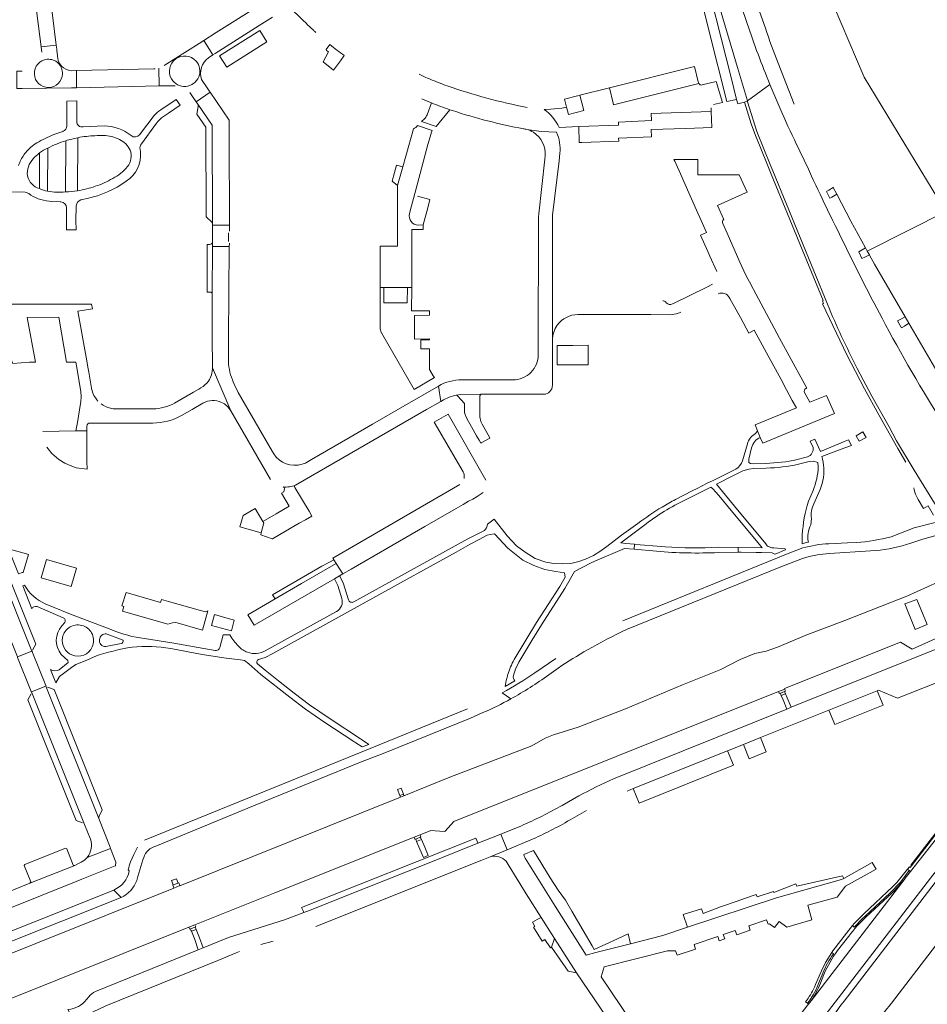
# Model space of a CAD drawing. Header units: metres. Extents: x 166325 to 190320, y 381923 to 404576.
# Tile 220 of 256: x 173171 to 173460, y 387052 to 387366. Entities that reach past the tile are written whole.
import ezdxf

# ---------------------------------------------------------------- set-up
doc = ezdxf.new("R2010")
doc.units = ezdxf.units.M
for name, color, linetype, lineweight in [('B-WE-OG-WATER_KANAAL-GV', 8, 'Continuous', 18), ('B-WE-VH-VERHARDING_ASFALT-GV', 8, 'Continuous', 18), ('B-WE-VH-VERHARDING_BETON-GV', 8, 'Continuous', 18), ('B-WE-VH-VERHARDING_BETONSTRAATSTEEN-GV', 8, 'Continuous', 18), ('B-WE-VH-VERHARDING_FUNDERING_ZAND-GV', 8, 'Continuous', 18), ('B-WE-VH-VERHARDING_GESLOTEN-GV', 8, 'Continuous', 18), ('B-WE-VH-VERHARDING_HALFVERHARDING-GV', 8, 'Continuous', 18), ('B-WE-VH-VERHARDING_STRAATBAKSTEEN-GV', 8, 'Continuous', 18)]:
    doc.layers.add(name, color=color, linetype=linetype, lineweight=lineweight)

msp = doc.modelspace()

# ---------------------------------------------------------------- linework, layer by layer
at = {"layer": 'B-WE-OG-WATER_KANAAL-GV', "flags": 128}
for points in [[(173390.641, 387421.637), (173393.849, 387409.402), (173397.357, 387397.448), (173398.583, 387393.4), (173404.199, 387376.346), (173406.799, 387368.866), (173408.712, 387363.6)], [(173430.277, 387312.869), (173430.317, 387312.792), (173431.465, 387310.61), (173435.97, 387302.048), (173440.639, 387293.517), (173440.655, 387293.487), (173441.202, 387292.489), (173466.709, 387305.303), (173463.732, 387309.219), (173440.236, 387347.967), (173425.572, 387382.483), (173418.438, 387400.162), (173414.11, 387411.697), (173411.918, 387418.629)], [(173412.754, 387352.441), (173417.88, 387339.337)], [(173466.709, 387305.303), (173441.202, 387292.489), (173441.884, 387291.243), (173441.899, 387291.215), (173443.514, 387288.263), (173453.267, 387271.542), (173453.284, 387271.512), (173454.463, 387269.492), (173465.654, 387250.305)]]:
    msp.add_lwpolyline(points, dxfattribs=at)
at = {"layer": 'B-WE-OG-WATER_KANAAL-GV'}
msp.add_lwpolyline([(173408.712, 387363.6, 0.0102076), (173412.754, 387352.441)], format="xyb", dxfattribs=at)
at = {"layer": 'B-WE-VH-VERHARDING_ASFALT-GV', "flags": 128}
for points in [[(173402.889, 387365.114), (173402.359, 387366.686), (173399.024, 387376.573), (173397.801, 387381.478), (173393.336, 387405.542), (173392.437, 387409.045), (173386.656, 387431.586), (173381.751, 387453.516), (173379.646, 387464.202), (173377.75, 387474.599), (173375.33, 387490.374), (173373.533, 387503.762)], [(173365.182, 387488.574), (173366.011, 387484.856), (173370.145, 387463.846), (173374.291, 387443.732), (173376.316, 387434.773), (173379.009, 387423.667), (173381.609, 387413.75), (173384.315, 387403.916), (173389.311, 387386.583), (173399.814, 387351.052), (173402.972, 387340.37), (173410.184, 387345.611)], [(173261.004, 387366.303), (173262.332, 387365.037), (173262.569, 387364.818), (173264.62, 387362.86)], [(173410.184, 387345.611), (173402.972, 387340.37), (173403.043, 387340.129), (173406.003, 387330.595), (173410.503, 387319.593), (173411.114, 387318.098), (173428.519, 387275.538)], [(173216.69, 387335.46), (173218.259, 387336.528), (173221.962, 387339.05), (173220.699, 387340.877), (173215.827, 387337.527)], [(173189.051, 387333.926), (173189.084, 387340.383), (173185.872, 387340.311), (173185.829, 387333.403), (173185.824, 387332.303)], [(173213.712, 387335.772), (173209.051, 387329.588)], [(173189.047, 387333.799), (173189.051, 387333.926)], [(173197.761, 387332.428), (173191.031, 387332.107)], [(173209.64, 387326.707), (173214.481, 387333.242), (173214.503, 387333.272)], [(173184.709, 387330.722), (173184.559, 387330.669), (173181.684, 387329.646)], [(173179.78, 387325.337), (173179.78, 387325.334)], [(173209.386, 387324.197), (173209.207, 387324.951)], [(173152.473, 387311.77), (173156.822, 387311.653), (173168.24, 387311.345), (173172.591, 387311.251)], [(173173.727, 387310.824), (173174.32, 387310.361)], [(173190.373, 387308.804), (173192.312, 387309.219)], [(173181.095, 387308.284), (173183.782, 387308.186), (173183.992, 387308.178)], [(173185.74, 387306.321), (173185.763, 387302.255), (173185.75, 387299.3), (173188.784, 387299.311), (173188.753, 387302.274), (173188.864, 387306.865), (173188.866, 387306.924)], [(173433.031, 387296.52), (173431.68, 387299.231)], [(173438.03, 387255.059), (173442.731, 387246.253), (173448.187, 387236.377), (173450.603, 387232.004), (173456.231, 387222.619), (173464.96, 387208.498), (173466.297, 387206.654), (173468.925, 387202.479), (173468.983, 387202.397), (173476.047, 387192.356), (173478.506, 387188.862), (173487.429, 387192.432), (173486.15, 387194.19), (173482.649, 387199.109), (173480.879, 387201.686), (173480.875, 387201.692), (173477.854, 387206.112), (173476.722, 387207.742), (173475.443, 387209.642), (173469.536, 387218.501), (173466.148, 387224.122), (173464.427, 387227.132)], [(173407.107, 387233.026), (173406.214, 387235.133), (173405.585, 387234.288)], [(173402.975, 387230.987), (173401.384, 387225.586)], [(173426.731, 387226.976), (173432.891, 387229.252), (173436.209, 387230.479), (173435.27, 387232.241), (173434.14, 387231.82), (173426.285, 387228.5), (173424.487, 387232.501), (173423.039, 387231.891), (173423.97, 387229.787)], [(173408.868, 387224.763), (173404.788, 387224.573), (173404, 387224.674), (173403.46, 387225.059), (173403.47, 387226.099), (173404.321, 387229.735)], [(173422.19, 387226.797), (173418.807, 387225.951)], [(173419.244, 387224.506), (173422.648, 387225.382), (173424.093, 387225.464), (173425.465, 387225.049), (173425.596, 387223.617)], [(173399.336, 387222.961), (173391.832, 387219.231), (173390.158, 387218.429), (173386.926, 387216.747), (173385.362, 387216.017), (173380.03, 387213.252)], [(173408.873, 387199.091), (173398.905, 387211.127), (173393.147, 387218.08), (173398.377, 387220.813), (173401.552, 387222.358), (173403.425, 387222.917), (173405.025, 387223.08), (173409.013, 387223.247)], [(173382.365, 387212.737), (173391.299, 387217.164), (173391.944, 387216.674), (173393.87, 387214.483), (173397.799, 387209.762), (173405.879, 387200.056), (173407.702, 387197.866), (173400.137, 387197.956), (173399.983, 387197.958), (173400.007, 387196.422), (173400.997, 387196.439), (173405.776, 387196.348), (173407.432, 387196.316), (173410.879, 387196.197), (173411.709, 387195.788), (173412.326, 387196.041), (173414.809, 387197.059), (173415.19, 387197.2), (173415.016, 387197.485), (173411.367, 387197.827), (173411.072, 387197.855)], [(173423.924, 387216.146), (173422.458, 387212.683)], [(173424.204, 387211.861), (173425.764, 387215.512)], [(173368.028, 387205.588), (173362.801, 387201.891), (173358.185, 387198.24), (173355.928, 387196.614), (173353.837, 387195.353), (173351.314, 387194.224), (173349.19, 387193.494), (173346.667, 387192.863), (173343.946, 387192.73), (173341.224, 387192.797), (173338.701, 387193.295), (173335.316, 387194.456), (173332.096, 387196.382), (173329.308, 387198.406), (173326.321, 387201.692), (173322.141, 387206.98), (173320.031, 387205.36)], [(173423.238, 387205.135), (173423.404, 387207.212)], [(173468.925, 387202.479), (173466.297, 387206.654), (173462.915, 387205.939), (173456.162, 387204.156), (173448.797, 387201.375)], [(173319.068, 387203.32), (173313.82, 387200.644), (173277.38, 387180.565)], [(173328.33, 387157.081), (173328.473, 387157.527), (173328.762, 387158.427), (173328.985, 387159.124), (173330.088, 387161.296), (173334.237, 387168.232), (173337.249, 387173.268), (173344.709, 387184.846), (173347.871, 387190.229), (173353.097, 387193.007), (173354.34, 387193.558), (173363.812, 387197.646), (173366.832, 387197.373), (173366.985, 387198.954), (173364.219, 387199.18), (173362.553, 387199.422), (173369.032, 387204.188)], [(173455.109, 387199.355), (173458.951, 387200.615), (173465.396, 387202.418)], [(173247.01, 387162.167), (173249.13, 387162.834), (173251.555, 387164.113), (173296.376, 387188.917), (173297.52, 387189.55), (173310.025, 387196.47), (173314.5, 387198.946), (173317.377, 387200.46), (173319.955, 387201.817), (173320.932, 387202.118), (173322.338, 387202.273), (173326.553, 387197.726), (173331.3, 387193.909), (173334.884, 387192.216), (173338.37, 387190.922), (173341.821, 387190.291), (173344.679, 387189.793), (173344.862, 387188.504), (173343.102, 387185.495), (173335.72, 387174.046), (173328.581, 387162.171)], [(173420.467, 387199.065), (173421.414, 387199.37), (173422.433, 387199.637)], [(173420.504, 387201.943), (173420.49, 387201.618), (173420.478, 387201.293)], [(173437.753, 387199.518), (173434.922, 387199.395), (173428.943, 387199.135)], [(173420.632, 387197.801), (173415.449, 387195.831), (173363.247, 387174.517)], [(173376.76, 387198.157), (173374.146, 387198.37), (173368.783, 387198.808), (173366.985, 387198.954), (173366.832, 387197.373), (173373.951, 387196.73)], [(173393.717, 387196.317), (173400.007, 387196.422), (173399.983, 387197.958)], [(173399.983, 387197.958), (173393.783, 387198.022)], [(173429.203, 387195.957), (173442.255, 387196.812), (173443.894, 387196.942)], [(173364.442, 387171.748), (173413.599, 387191.768), (173420.529, 387194.404)], [(173275.69, 387181.256), (173274.062, 387186.672), (173272.835, 387188.881), (173271.207, 387187.94), (173272.276, 387185.748), (173273.57, 387181.627)], [(173172.398, 387185.87), (173171.782, 387185.643), (173174.649, 387178.305)], [(173176.39, 387179.091), (173184.729, 387175.511)], [(173200.187, 387171.632), (173186.979, 387176.622), (173178.975, 387179.978)], [(173271.91, 387177.491), (173249.165, 387164.963)], [(173185.17, 387173.964), (173184.243, 387172.895)], [(173198.445, 387170.356), (173203.815, 387168.381)], [(173233.156, 387165.071), (173219.351, 387167.49), (173210.611, 387168.857)], [(173235.698, 387170.058), (173234.649, 387166.028)], [(173240.64, 387166.402), (173239.476, 387167.695), (173238.496, 387169.013), (173237.871, 387170.093)], [(173203.203, 387167.272), (173198.278, 387166.37)], [(173218.986, 387165.722), (173229.016, 387163.837), (173236.643, 387162.595), (173241.251, 387162.096), (173242.491, 387161.906), (173243.968, 387160.823), (173247.782, 387157.432), (173256.974, 387150.141), (173262.05, 387146.355), (173268.126, 387142.143), (173277.417, 387136.045), (173278.026, 387135.645), (173280.06, 387134.309), (173282.233, 387135.128), (173280.194, 387136.463), (173279.583, 387136.863), (173269.854, 387143.232), (173263.308, 387147.76), (173258.384, 387151.451), (173253.352, 387155.361), (173249.182, 387158.749), (173246.738, 387160.824)], [(173180.614, 387158.99), (173182.32, 387154.698), (173183.547, 387156.732), (173187.338, 387159.681), (173188.739, 387160.546), (173192.267, 387161.94), (173194.742, 387163.153)], [(173184.076, 387163.832), (173186.164, 387161.845), (173186.264, 387161.213), (173183.444, 387158.909)], [(173341.86, 387162.533), (173335.128, 387157.921)], [(173339.619, 387157.293), (173342.642, 387159.46)], [(173325.703, 387153.594), (173328.837, 387155.382)], [(173326.531, 387157.383), (173326.472, 387157.185), (173326.414, 387156.986)], [(173324.74, 387151.599), (173327.497, 387149.646)], [(173313.733, 387146.431), (173282.665, 387133.842), (173210.656, 387104.589)], [(173301.736, 387138.267), (173314.624, 387143.505), (173318.601, 387145.253)], [(173214.217, 387102.695), (173243.561, 387114.773), (173279.55, 387129.393), (173286.831, 387132.208), (173301.736, 387138.267)], [(173407.282, 387022.009), (173461.37, 387092.39), (173471.09, 387104.741), (173480.582, 387116.273)], [(173466.038, 387108.631), (173454.984, 387094.553), (173453.354, 387092.426), (173453.271, 387092.318), (173423.277, 387053.311), (173422.499, 387052.284), (173422.275, 387052.008), (173400.997, 387024.339)], [(173208.422, 387102.291), (173207.217, 387099.963), (173206.212, 387097.683)], [(173208.136, 387091.7), (173208.51, 387092.916), (173210.156, 387098.266), (173210.402, 387099.066)], [(173205.475, 387095.061), (173205.712, 387094.764)], [(173200.81, 387088.653), (173203.182, 387086.304)], [(173448.915, 387052.574), (173466.46, 387075.39), (173475.98, 387087.561)]]:
    msp.add_lwpolyline(points, dxfattribs=at)
at = {"layer": 'B-WE-VH-VERHARDING_ASFALT-GV'}
for points in [[(173248.435, 387379.841, 0.0277615), (173261.004, 387366.303)], [(173264.62, 387362.86, 0.0050342), (173265.34, 387362.201)], [(173410.184, 387345.611, -0.0151033), (173402.889, 387365.114)], [(173301.786, 387347.303, -0.0105355), (173298.22, 387348.89)], [(173307.18, 387345.21, -0.0150523), (173301.786, 387347.303)], [(173332.721, 387338.307, -0.0358415), (173307.18, 387345.21)], [(173420.781, 387322.21, -0.0185892), (173410.184, 387345.611)], [(173299.077, 387341.044, 0.0065931), (173302.152, 387339.78)], [(173215.827, 387337.527, 0.0598542), (173213.712, 387335.772)], [(173302.152, 387339.78, 0.0119405), (173308.043, 387337.596)], [(173308.043, 387337.596, 0.0051973), (173308.851, 387337.326)], [(173214.503, 387333.272, -0.0732551), (173216.69, 387335.46)], [(173308.851, 387337.326, 0.0345097), (173331.514, 387331.512)], [(173185.824, 387332.303, -0.2933068), (173184.709, 387330.722)], [(173191.031, 387332.107, -0.4758607), (173189.047, 387333.799)], [(173206.369, 387329.318, 0.1677882), (173197.761, 387332.428)], [(173331.514, 387331.512, 0.0057158), (173332.561, 387331.322)], [(173181.684, 387329.646, 0.0407652), (173176.291, 387326.995)], [(173189.319, 387328.648, -0.0187221), (173192.149, 387329.081)], [(173192.149, 387329.081, -0.0291906), (173197.528, 387329.327)], [(173197.528, 387329.327, -0.1213666), (173202.645, 387328.09)], [(173202.645, 387328.09, -0.1702166), (173206.054, 387324.661)], [(173209.051, 387329.588, -0.4122732), (173206.369, 387329.318)], [(173176.291, 387326.995, 0.0791573), (173172.729, 387323.929)], [(173177.139, 387323.779, -0.0568813), (173179.78, 387325.337)], [(173209.207, 387324.951, -0.2262065), (173209.64, 387326.707)], [(173172.729, 387323.929, 0.0674693), (173170.816, 387320.795)], [(173173.276, 387316.496, -0.217578), (173175.12, 387321.905)], [(173204.808, 387314.782, 0.2746713), (173209.386, 387324.197)], [(173206.054, 387324.661, -0.2666403), (173205.19, 387319.444)], [(173431.68, 387299.231, -0.0072977), (173420.781, 387322.21)], [(173170.816, 387320.795, 0.018662), (173170.432, 387319.813)], [(173205.19, 387319.444, -0.1125763), (173200.502, 387315.685)], [(173200.502, 387315.685, -0.0556287), (173194.945, 387313.144)], [(173179.707, 387311.599, -0.0527661), (173177.111, 387312.434)], [(173194.945, 387313.144, -0.0395001), (173189.254, 387311.737)], [(173192.312, 387309.219, 0.100504), (173204.808, 387314.782)], [(173172.591, 387311.251, -0.1219666), (173173.727, 387310.824)], [(173174.32, 387310.361, 0.1195093), (173181.095, 387308.284)], [(173182.619, 387311.324, -0.0566755), (173179.707, 387311.599)], [(173185.418, 387311.335, -0.0210772), (173182.619, 387311.324)], [(173189.254, 387311.737, -0.0292042), (173185.418, 387311.335)], [(173183.992, 387308.178, -0.379032), (173185.74, 387306.321)], [(173188.866, 387306.924, -0.3300122), (173190.373, 387308.804)], [(173445.934, 387271.105, -0.0097441), (173433.031, 387296.52)], [(173465.573, 387237.222, -0.0185251), (173445.934, 387271.105)], [(173405.585, 387234.288, 0.1920053), (173402.975, 387230.987)], [(173404.321, 387229.735, -0.2371182), (173407.107, 387233.026)], [(173423.97, 387229.787, -0.330499), (173422.19, 387226.797)], [(173401.384, 387225.586, -0.1754466), (173399.336, 387222.961)], [(173418.807, 387225.951, -0.0464859), (173408.868, 387224.763)], [(173409.013, 387223.247, 0.0479814), (173419.244, 387224.506)], [(173427.367, 387223.301, 0.0582297), (173426.731, 387226.976)], [(173425.596, 387223.617, -0.0868956), (173423.924, 387216.146)], [(173425.764, 387215.512, 0.1285397), (173427.367, 387223.301)], [(173375.695, 387208.957, -0.0270793), (173382.365, 387212.737)], [(173380.03, 387213.252, 0.0139082), (173375.77, 387210.839)], [(173422.458, 387212.683, 0.0663518), (173420.504, 387201.943)], [(173423.404, 387207.212, -0.1488464), (173424.204, 387211.861)], [(173375.77, 387210.839, 0.0265433), (173368.028, 387205.588)], [(173369.032, 387204.188, -0.0274664), (173375.695, 387208.957)], [(173320.031, 387205.36, -0.1924237), (173319.068, 387203.32)], [(173422.433, 387199.637, -0.1886937), (173423.238, 387205.135)], [(173420.478, 387201.293, 0.0132314), (173420.467, 387199.065)], [(173448.797, 387201.375, -0.0492299), (173437.753, 387199.518)], [(173443.894, 387196.942, 0.0581441), (173455.109, 387199.355)], [(173373.951, 387196.73, 0.0336437), (173393.717, 387196.317)], [(173393.783, 387198.022, -0.0318786), (173376.76, 387198.157)], [(173409.96, 387198.09, -0.1530217), (173408.873, 387199.091)], [(173411.072, 387197.855, -0.1157778), (173409.96, 387198.09)], [(173428.943, 387199.135, 0.0516196), (173420.632, 387197.801)], [(173420.529, 387194.404, -0.0725214), (173429.203, 387195.957)], [(173178.975, 387179.978, -0.1583199), (173172.398, 387185.87)], [(173273.57, 387181.627, -0.3564168), (173271.91, 387177.491)], [(173277.38, 387180.565, -0.4760942), (173275.69, 387181.256)], [(173174.649, 387178.305, -0.3737417), (173176.39, 387179.091)], [(173184.729, 387175.511, -0.4446218), (173185.17, 387173.964)], [(173184.243, 387172.895, 0.3682599), (173184.076, 387163.832)], [(173184.479, 387169.163, -0.465044), (173191.145, 387172.921)], [(173191.145, 387172.921, -0.4304967), (173193.967, 387166.24)], [(173210.611, 387168.857, -0.0645247), (173200.187, 387171.632)], [(173352.019, 387165.315, -0.0225745), (173364.442, 387171.748)], [(173187.478, 387163.639, -0.3490162), (173184.479, 387169.163)], [(173198.278, 387166.37, -0.5225767), (173196.297, 387168.551)], [(173196.297, 387168.551, -0.4405921), (173198.445, 387170.356)], [(173203.815, 387168.381, -0.4669988), (173203.203, 387167.272)], [(173237.871, 387170.093, -0.0363533), (173235.698, 387170.058)], [(173193.967, 387166.24, -0.4135041), (173187.478, 387163.639)], [(173194.742, 387163.153, -0.0424088), (173206.694, 387166.131)], [(173206.694, 387166.131, -0.0629489), (173218.986, 387165.722)], [(173234.649, 387166.028, -0.387769), (173233.156, 387165.071)], [(173243.509, 387164.494, -0.125896), (173240.64, 387166.402)], [(173249.165, 387164.963, -0.213197), (173243.509, 387164.494)], [(173342.642, 387159.46, -0.0178443), (173352.019, 387165.315)], [(173246.738, 387160.824, -0.5895214), (173247.01, 387162.167)], [(173328.581, 387162.171, 0.054038), (173326.531, 387157.383)], [(173183.444, 387158.909, -0.2804466), (173180.614, 387158.99)], [(173335.128, 387157.921, -0.0269369), (173324.74, 387151.599)], [(173326.198, 387156.178, 0.027069), (173325.703, 387153.594)], [(173326.414, 387156.986, 0.0075291), (173326.198, 387156.178)], [(173327.497, 387149.646, 0.02948), (173339.619, 387157.293)], [(173328.837, 387155.382, -0.2701637), (173328.33, 387157.081)], [(173318.601, 387145.253, 0.0282274), (173327.497, 387149.646)], [(173210.402, 387099.066, -0.2415782), (173214.217, 387102.695)], [(173206.212, 387097.683, 0.0375759), (173205.475, 387095.061)], [(173205.712, 387094.764, -0.2623051), (173200.81, 387088.653)], [(173203.182, 387086.304, 0.2092586), (173208.136, 387091.7)], [(173433.815, 387053.242, 0.0153625), (173429.836, 387047.715)], [(173436.597, 387038.301, 0.0281419), (173448.915, 387052.574)]]:
    msp.add_lwpolyline(points, format="xyb", dxfattribs=at)
at = {"layer": 'B-WE-VH-VERHARDING_ASFALT-GV', "flags": 128}
for points in [[(173439.857, 387234.796), (173438.173, 387233.868), (173437.642, 387233.575), (173438.596, 387231.844), (173440.847, 387233.057)], [(173203.182, 387086.304), (173200.81, 387088.653), (173151.698, 387069.05), (173145.22, 387066.464), (173085.447, 387042.537), (173088.421, 387040.511)]]:
    msp.add_lwpolyline(points, close=True, dxfattribs=at)
at = {"layer": 'B-WE-VH-VERHARDING_BETON-GV', "flags": 128}
for points in [[(173430.317, 387312.792), (173428.969, 387311.96), (173428.24, 387311.53), (173429.271, 387309.374), (173429.891, 387309.723), (173431.465, 387310.61)], [(173441.202, 387292.489), (173440.655, 387293.487), (173440.639, 387293.517), (173439.087, 387292.606), (173438.492, 387292.257), (173439.538, 387290.087), (173440.437, 387290.53), (173441.884, 387291.243)], [(173453.284, 387271.512), (173453.267, 387271.542), (173451.966, 387270.815), (173450.844, 387270.189), (173452.106, 387267.957), (173453.067, 387268.571), (173454.463, 387269.492)], [(173414.857, 387151.978), (173413.491, 387151.438), (173413.764, 387150.735), (173415.154, 387151.268)], [(173292.475, 387121.143), (173291.366, 387120.709), (173292.106, 387118.772), (173293.227, 387119.242)], [(173298.766, 387105.176), (173298.626, 387105.503), (173297.156, 387104.922), (173297.273, 387104.607), (173297.458, 387104.145), (173298.96, 387104.747)], [(173220.792, 387092.263), (173219.294, 387091.665), (173219.832, 387090.266), (173221.362, 387090.835)], [(173226.986, 387076.405), (173226.824, 387076.85), (173225.306, 387076.276), (173225.467, 387075.86), (173225.604, 387075.478), (173227.125, 387076.055)]]:
    msp.add_lwpolyline(points, close=True, dxfattribs=at)
at = {"layer": 'B-WE-VH-VERHARDING_BETONSTRAATSTEEN-GV', "flags": 128}
for points in [[(173360.746, 387488.567), (173367.817, 387453.51), (173370.05, 387442.907), (173372.164, 387433.619), (173374.861, 387422.504), (173377.413, 387412.781), (173385.239, 387384.863), (173390.816, 387362.492), (173396.452, 387340.19), (173399.541, 387340.873), (173397.772, 387347.878), (173388.129, 387386.072), (173380.491, 387413.412), (173377.896, 387423.279), (173375.156, 387434.493), (173373.134, 387443.473), (173368.851, 387463.708), (173363.69, 387489.568), (173363.57, 387489.531)], [(173363.57, 387489.531), (173363.69, 387489.568), (173368.851, 387463.708), (173373.134, 387443.473), (173375.156, 387434.493), (173377.896, 387423.279), (173380.491, 387413.412), (173388.129, 387386.072), (173397.772, 387347.878), (173399.541, 387340.873), (173399.9, 387339.45), (173402.107, 387339.981), (173402.972, 387340.37), (173399.814, 387351.052), (173389.311, 387386.583), (173384.315, 387403.916), (173381.609, 387413.75), (173379.009, 387423.667), (173376.316, 387434.773), (173374.291, 387443.732), (173370.145, 387463.846)], [(173269.774, 387358.391), (173268.576, 387356.757), (173268.674, 387356.509), (173269.38, 387356.01), (173267.59, 387352.83), (173270.964, 387350.247), (173272.846, 387352.791), (173273.129, 387353.174), (173274.369, 387354.851)], [(173387.445, 387345.975), (173360.299, 387339.147), (173360.17, 387339.647), (173358.937, 387344.577), (173349.488, 387342.187), (173350.746, 387337.316), (173345.902, 387336.076), (173345.28, 387338.405), (173343.738, 387338.106), (173340.281, 387337.716), (173338.116, 387337.684)], [(173392.205, 387339.195), (173394.989, 387339.866), (173393.058, 387346.59), (173388.543, 387345.481)], [(173299.914, 387334.653), (173299.03, 387333.83), (173303.652, 387332.21), (173308.043, 387337.596)], [(173302.152, 387339.78), (173300.766, 387335.942)], [(173342.939, 387331.936), (173349.199, 387332.213), (173361.91, 387332.656), (173361.88, 387333.661), (173372.377, 387334.105), (173372.308, 387336.414), (173391.468, 387337.005), (173391.426, 387338.221)], [(173411.114, 387318.098), (173410.503, 387319.593), (173406.003, 387330.595), (173403.043, 387340.129), (173402.972, 387340.37), (173402.107, 387339.981), (173404.236, 387333.092), (173405.6, 387329.328), (173407.028, 387325.708), (173409.494, 387319.709), (173410.595, 387317.032), (173427.16, 387276.733), (173426.92, 387276.625), (173427.257, 387275.797), (173426.961, 387275.666), (173434.701, 387259.421), (173436.043, 387256.711), (173440.334, 387248.545), (173444.886, 387240.235), (173451.028, 387229.48), (173453.493, 387225.123)], [(173296.431, 387331.444), (173293.988, 387322.731), (173293.027, 387319.318), (173291.35, 387313.36), (173291.34, 387294.02), (173289.32, 387294.02), (173285.85, 387294.027), (173285.85, 387280.88), (173286.952, 387280.874), (173294.495, 387280.837), (173295.876, 387280.83), (173295.89, 387299.32), (173297.89, 387299.32), (173299.53, 387299.32), (173299.53, 387300.81), (173298.016, 387300.787)], [(173295.853, 387306.904), (173296.508, 387309.311), (173297.642, 387313.614), (173301.058, 387326.485), (173302.077, 387330.035), (173302.131, 387330.223), (173302.4, 387330.91), (173297.78, 387332.54)], [(173342.13, 387330.376), (173337.239, 387330.662), (173332.561, 387331.322)], [(173338.5, 387322.836), (173338.383, 387321.807), (173336.405, 387304.335), (173336.29, 387303.32), (173336.27, 387259.479)], [(173342.897, 387321.302), (173343.19, 387323.73)], [(173340.81, 387249.666), (173340.789, 387264.112), (173340.781, 387280.84), (173340.78, 387281.86), (173340.8, 387303.95), (173342.897, 387321.302)], [(173395.487, 387302.605), (173393.493, 387307.069), (173402.42, 387311.02), (173402.94, 387311.28), (173400.35, 387316.807), (173387.167, 387316.811), (173387.179, 387321.662), (173380.88, 387321.669), (173379.49, 387321.67), (173379.81, 387321.22), (173382.05, 387316.14), (173382.67, 387314.73), (173387.13, 387304.63), (173387.76, 387303.21), (173389.9, 387298.37), (173388.03, 387297.55), (173390.39, 387292.3), (173391.02, 387290.9), (173393.24, 387285.96)], [(173428.519, 387275.538), (173411.114, 387318.098)], [(173295.182, 387304.44), (173295.853, 387306.904)], [(173405.642, 387278.849), (173404.074, 387281.85), (173404.035, 387281.921), (173403.229, 387283.388), (173402.24, 387285.2), (173401.82, 387286.225), (173400.56, 387288.935), (173396.485, 387298.181), (173395.101, 387301.25)], [(173237.692, 387293.897), (173232.319, 387293.896), (173232.246, 387278.846), (173232.235, 387276.522), (173232.18, 387265.317), (173232.315, 387255.279), (173238.14, 387241.565), (173250.808, 387219.568)], [(173237.453, 387258.064), (173237.437, 387260.471), (173237.424, 387262.53), (173237.422, 387262.831), (173237.41, 387264.621), (173237.692, 387293.897)], [(173340.78, 387281.86), (173340.781, 387280.84), (173340.789, 387264.112)], [(173391.861, 387281.88), (173390.043, 387280.985), (173379.383, 387275.741), (173379.139, 387275.62)], [(173296.738, 387271.979), (173301.592, 387271.993), (173301.59, 387273.417), (173297.88, 387273.41), (173295.87, 387273.41), (173295.876, 387280.83), (173294.495, 387280.837), (173294.48, 387276.002), (173290.695, 387275.977), (173286.955, 387276.01), (173286.952, 387280.874), (173285.85, 387280.88), (173285.85, 387267.728)], [(173421.638, 387248.645), (173421.891, 387248.783), (173420.64, 387251.109), (173413.262, 387264.724), (173405.642, 387278.849)], [(173193.774, 387248.523), (173193.749, 387248.65), (173193.725, 387248.777), (173192.839, 387253.872), (173192.573, 387255.401), (173192.204, 387257.521), (173189.416, 387273.265), (173193.992, 387274.075), (173193.72, 387275.59), (173189.005, 387275.589), (173160.586, 387275.581), (173154.671, 387275.58), (173154.859, 387275.163), (173156.051, 387272.516), (173157.523, 387269.249), (173157.659, 387268.917), (173162.598, 387270.853), (173168.675, 387256.613), (173173.98, 387257.02), (173175.91, 387257.02), (173173.169, 387271.32)], [(173377.116, 387276.011), (173376.942, 387276.198)], [(173397.249, 387277.587), (173397.294, 387277.494), (173397.338, 387277.402), (173399.95, 387272.74), (173400.75, 387271.31), (173403.47, 387266.3), (173405.19, 387267.25), (173407.7, 387262.63), (173408.49, 387261.18), (173413.72, 387251.55), (173414.5, 387250.11), (173414.467, 387250), (173417.259, 387244.838), (173418.62, 387242.494), (173405.44, 387237.004), (173406.214, 387235.133), (173407.107, 387233.026), (173407.909, 387231.156), (173430.726, 387240.715), (173428.17, 387246.464), (173422.87, 387244.266), (173421.22, 387247.356)], [(173286.231, 387266.418), (173296.66, 387248.37), (173303.13, 387252.132), (173302.77, 387252.69), (173301.598, 387254.722), (173301.612, 387261.347), (173298.757, 387261.353), (173298.76, 387264.183), (173301.599, 387264.177), (173301.6, 387264.45), (173296.759, 387264.436), (173296.738, 387271.979)], [(173348.929, 387272.24), (173352.27, 387272.24), (173354.913, 387272.236), (173372.219, 387272.209), (173378.326, 387272.199)], [(173173.169, 387271.32), (173183.284, 387271.362), (173185.79, 387257.012), (173188.6, 387257.01), (173188.74, 387257), (173189.024, 387255.314), (173190.211, 387248.257)], [(173285.856, 387267.64), (173285.899, 387267.358), (173285.995, 387266.975), (173286.164, 387266.551)], [(173238.14, 387241.565), (173232.315, 387255.279)], [(173464.96, 387208.498), (173456.231, 387222.619), (173450.603, 387232.004), (173448.187, 387236.377), (173442.731, 387246.253), (173438.03, 387255.059)], [(173251.852, 387227.817), (173251.355, 387228.679), (173240.56, 387247.38), (173239.503, 387249.557), (173239.38, 387249.81), (173238.97, 387250.79), (173238.702, 387251.43)], [(173328.189, 387251.41), (173311.861, 387251.431)], [(173228.617, 387248.819), (173227.977, 387248.453), (173226.257, 387247.47), (173220.21, 387244.013)], [(173258.788, 387217.812), (173300.651, 387241.969), (173305.134, 387244.543), (173304.423, 387249.436), (173293.716, 387243.227), (173283.415, 387237.255), (173276.234, 387233.091), (173263.965, 387225.977), (173262.28, 387225)], [(173304.423, 387249.436), (173305.134, 387244.543), (173306.039, 387245.062), (173307.87, 387245.908), (173309.22, 387246.347), (173310.105, 387246.546), (173311.447, 387246.731), (173317.974, 387246.8), (173319.035, 387246.804), (173337.971, 387246.79)], [(173190.218, 387243.886), (173189.221, 387237.827), (173188.78, 387235.15), (173192.29, 387235.16), (173192.29, 387236.675)], [(173222.421, 387240.05), (173225.804, 387241.991), (173229.247, 387243.967)], [(173213.357, 387242.179), (173201.651, 387242.138)], [(173319.532, 387219.439), (173307.498, 387240.419), (173303.047, 387237.864), (173312.251, 387222.095)], [(173193.225, 387237.61), (173213.265, 387237.61)], [(173192.29, 387235.16), (173188.78, 387235.15), (173188.58, 387235.15), (173178.222, 387234.945)], [(173179.484, 387229.973), (173179.889, 387229.356), (173181.06, 387227.955), (173183.286, 387226.041), (173185.225, 387224.814), (173186.872, 387224.04), (173188.827, 387223.348), (173192.34, 387222.96), (173192.27, 387225.43), (173192.29, 387235.16)], [(173255.25, 387216.68), (173255.05, 387215.64), (173254.391, 387215.257), (173256.814, 387211.061), (173252.687, 387208.659), (173248.436, 387206.221), (173248.681, 387205.808), (173247.892, 387202.585), (173247.741, 387201.968), (173251.331, 387200.674), (173251.432, 387200.732), (173255.65, 387203.153), (173260.015, 387205.659), (173261.997, 387206.796), (173264.049, 387207.913), (173263.124, 387209.526), (173258.592, 387217.083)], [(173311.266, 387218.004), (173270.707, 387194.507), (173270.995, 387194.002), (173271.793, 387192.769), (173273.907, 387189.5), (173276.524, 387190.977), (173287.979, 387197.593), (173300.068, 387204.592), (173310.066, 387210.338), (173312.263, 387211.684)], [(173312.263, 387211.684), (173314.053, 387212.671), (173315.338, 387213.38), (173316.807, 387214.223), (173318.666, 387215.45)], [(173456.901, 387214.31), (173457.503, 387213.253), (173459.142, 387210.373), (173460.629, 387211.2), (173462.32, 387208.214)], [(173401.739, 387135.121), (173407.128, 387137.284), (173428.962, 387146.047), (173444.401, 387152.244), (173444.84, 387152.42), (173450.89, 387149.82), (173467.61, 387156.5), (173466.69, 387158.91), (173464.88, 387163.45), (173463.97, 387165.82), (173416.967, 387146.935), (173415.527, 387146.357), (173360.305, 387124.17)], [(173364.654, 387120.237), (173366.588, 387121.013), (173396.685, 387133.093), (173401.739, 387135.121)], [(173477.466, 387122.614), (173476.321, 387123.551), (173455.307, 387096.341), (173454.947, 387095.874), (173454.688, 387096.056), (173454.077, 387095.281), (173454.633, 387094.835), (173454.984, 387094.553), (173466.038, 387108.631)], [(173349.24, 387118.69), (173343.868, 387115.629)], [(173346.392, 387111.006), (173351.62, 387113.99)], [(173330.86, 387109.16), (173324.289, 387106.524), (173326.336, 387101.458), (173333.862, 387104.617)], [(173265.271, 387077.056), (173318.274, 387098.201), (173320.939, 387099.278), (173326.336, 387101.458), (173324.289, 387106.524), (173317, 387103.6), (173300.427, 387096.954), (173281.37, 387089.358), (173263.505, 387082.256), (173261.44, 387081.52), (173255.26, 387079.15), (173237.46, 387073.48), (173229.345, 387070.2), (173227.809, 387069.579), (173194.979, 387056.31)], [(173333.862, 387104.617), (173326.336, 387101.458), (173320.939, 387099.278)], [(173393.516, 387073.82), (173393.996, 387072.422), (173395.792, 387073.036), (173395.303, 387074.431), (173399.077, 387075.71), (173399.564, 387074.325), (173403.878, 387075.8), (173403.416, 387077.201), (173409.084, 387079.133), (173409.568, 387077.745), (173410.016, 387077.898), (173411.603, 387076.655), (173413.156, 387078.658), (173415.552, 387076.822), (173423.55, 387079.12), (173422.28, 387083.82), (173431.61, 387086.41), (173434.32, 387089.841), (173444.1, 387095.341), (173442.84, 387097.471), (173433.705, 387092.378), (173433.01, 387091.99), (173412.232, 387086.2), (173383.913, 387076.767), (173375.97, 387074.121), (173365.715, 387071.527), (173354.675, 387068.681), (173351.536, 387067.88), (173341.7, 387083.478), (173332.064, 387098.843), (173331.801, 387099.401), (173331.612, 387099.987)], [(173325.98, 387097.81), (173326.364, 387097.35), (173326.693, 387096.848), (173332.427, 387087.441), (173337.185, 387079.906), (173341.451, 387073.204), (173348.424, 387062.247), (173356.091, 387050.948), (173361.222, 387043.443), (173376.017, 387021.675), (173381.631, 387013.414), (173385.23, 387018.171), (173369.016, 387042), (173369.076, 387042.054), (173356.281, 387060.955), (173357.279, 387064.164), (173377.459, 387069.264), (173380.088, 387069.293), (173380.584, 387067.837), (173386.42, 387069.832), (173385.972, 387071.247), (173393.516, 387073.82)], [(173452.231, 387091.722), (173454.633, 387094.835), (173454.077, 387095.281), (173451.983, 387092.628), (173450.635, 387091.056), (173449.328, 387089.735), (173440.108, 387081.026), (173437.061, 387077.921), (173436.53, 387077.286), (173437.08, 387076.803)], [(173453.271, 387092.318), (173453.354, 387092.426), (173454.984, 387094.553), (173454.633, 387094.835), (173452.231, 387091.722)], [(173423.277, 387053.311), (173453.271, 387092.318)], [(173433.815, 387053.242), (173462.88, 387091.1)], [(173439.522, 387079.356), (173440.632, 387080.397), (173448.409, 387087.691)], [(173440.81, 387079.999), (173449.012, 387087.642)], [(173437.08, 387076.803), (173436.53, 387077.286), (173434.557, 387074.931), (173430.23, 387069.202), (173429.901, 387068.684), (173430.454, 387068.309)], [(173431.778, 387069.335), (173435.319, 387073.955)], [(173247.786, 387071.319), (173251.68, 387072.36)], [(173186.218, 387050.568), (173188.16, 387046.891), (173198.248, 387051.689), (173234.021, 387066.205), (173239.87, 387068.57), (173240.928, 387068.998)], [(173430.454, 387068.309), (173429.901, 387068.684), (173427.866, 387065.481), (173426.581, 387062.918), (173424.751, 387058.554), (173424.354, 387057.609)], [(173421.546, 387053.009), (173422.155, 387052.547), (173422.75, 387053.344), (173423.936, 387055.166), (173424.894, 387056.914), (173425.752, 387059.011), (173427.014, 387062.139)], [(173427.014, 387062.139), (173425.752, 387059.011), (173424.894, 387056.914), (173423.936, 387055.166), (173422.75, 387053.344), (173422.155, 387052.547), (173422.499, 387052.284), (173423.277, 387053.311)], [(173426.279, 387058.978), (173427.41, 387061.736)], [(173192.882, 387054.626), (173192.166, 387053.702)]]:
    msp.add_lwpolyline(points, dxfattribs=at)
at = {"layer": 'B-WE-VH-VERHARDING_BETONSTRAATSTEEN-GV'}
for points in [[(173274.369, 387354.851, -0.013896), (173269.774, 387358.391)], [(173388.543, 387345.481, -0.3296496), (173387.445, 387345.975)], [(173338.116, 387337.684, -0.1295152), (173342.939, 387331.936)], [(173300.766, 387335.942, -0.1181105), (173299.914, 387334.653)], [(173297.78, 387332.54, -0.1231023), (173296.431, 387331.444)], [(173332.561, 387331.322, -0.0710566), (173334.697, 387330.386)], [(173334.697, 387330.386, -0.2803787), (173338.5, 387322.836)], [(173343.19, 387323.73, 0.1275663), (173342.13, 387330.376)], [(173395.101, 387301.25, -0.372932), (173395.383, 387302.537)], [(173395.383, 387302.537, -0.0357519), (173395.487, 387302.605)], [(173393.696, 387278.86, -0.3894166), (173397.249, 387277.587)], [(173376.942, 387276.198, 0.2046789), (173375.997, 387276.61)], [(173379.139, 387275.62, -0.3168933), (173377.116, 387276.011)], [(173438.03, 387255.059, -0.0217357), (173428.519, 387275.538)], [(173342.336, 387268.872, -0.2406073), (173348.929, 387272.24)], [(173378.326, 387272.199, 0.0872582), (173380.929, 387272.654)], [(173380.929, 387272.654, 0.0273314), (173381.693, 387272.977)], [(173340.789, 387264.112, -0.1405491), (173342.336, 387268.872)], [(173285.85, 387267.728, 0.0307162), (173285.856, 387267.64)], [(173286.164, 387266.551, 0.0229192), (173286.231, 387266.418)], [(173336.27, 387259.479, -0.4142416), (173328.189, 387251.41)], [(173238.702, 387251.43, -0.1125833), (173237.453, 387258.064)], [(173232.315, 387255.279, -0.1665937), (173231.01, 387250.997)], [(173231.01, 387250.997, -0.1096394), (173228.617, 387248.819)], [(173311.861, 387251.431, 0.1321707), (173304.423, 387249.436)], [(173337.971, 387246.79, 0.4022705), (173340.81, 387249.666)], [(173190.211, 387248.257, -0.0825892), (173190.218, 387243.886)], [(173195.795, 387244.657, -0.1388477), (173193.774, 387248.523)], [(173421.22, 387247.356, -0.3969723), (173421.638, 387248.645)], [(173199.743, 387242.363, -0.1025495), (173196.808, 387243.751)], [(173220.21, 387244.013, -0.1295547), (173213.357, 387242.179)], [(173229.247, 387243.967, -0.2437032), (173235.238, 387244.223)], [(173235.238, 387244.223, -0.1536012), (173238.14, 387241.565)], [(173201.651, 387242.138, -0.0602993), (173199.743, 387242.363)], [(173192.29, 387236.675, -0.4128346), (173193.225, 387237.61)], [(173213.265, 387237.61, 0.1308633), (173222.421, 387240.05)], [(173260.911, 387224.461, -0.3307604), (173251.852, 387227.817)], [(173262.28, 387225, -0.0455698), (173260.911, 387224.461)], [(173312.251, 387222.095, -0.1768168), (173312.571, 387219.969)], [(173258.788, 387217.812, -0.1144652), (173254.84, 387217.23)], [(173254.84, 387217.23, -0.3935831), (173255.25, 387216.68)], [(173258.592, 387217.083, -0.4141987), (173258.788, 387217.812)], [(173456.09, 387216.999, 0.078513), (173456.901, 387214.31)], [(173360.305, 387124.17, 0.0161171), (173349.24, 387118.69)], [(173343.868, 387115.629, -0.027582), (173330.86, 387109.16)], [(173333.862, 387104.617, 0.0272841), (173346.392, 387111.006)], [(173320.939, 387099.278, -0.2729773), (173325.98, 387097.81)], [(173452.231, 387091.722, -0.0292636), (173448.409, 387087.691)], [(173453.271, 387092.318, -0.0377494), (173449.012, 387087.642)], [(173435.319, 387073.955, -0.0416256), (173440.81, 387079.999)], [(173437.08, 387076.803, -0.0189732), (173439.522, 387079.356)], [(173430.454, 387068.309, 0.0570328), (173427.014, 387062.139)], [(173431.778, 387069.335, 0.0659979), (173427.41, 387061.736)], [(173423.277, 387053.311, 0.0667575), (173426.279, 387058.978)], [(173194.979, 387056.31, 0.104324), (173192.882, 387054.626)], [(173424.354, 387057.609, -0.0635709), (173421.546, 387053.009)], [(173192.166, 387053.702, -0.2160377), (173186.218, 387050.568)]]:
    msp.add_lwpolyline(points, format="xyb", dxfattribs=at)
at = {"layer": 'B-WE-VH-VERHARDING_BETONSTRAATSTEEN-GV', "flags": 128}
for points in [[(173387.445, 387345.975), (173387.348, 387346.214), (173387.287, 387346.457), (173386.067, 387351.365), (173358.937, 387344.577), (173360.17, 387339.647), (173360.299, 387339.147)], [(173349.488, 387342.187), (173348.804, 387342.014), (173344.6, 387340.951), (173345.28, 387338.405), (173345.902, 387336.076), (173350.746, 387337.316)], [(173391.468, 387337.005), (173372.308, 387336.414), (173372.377, 387334.105), (173361.88, 387333.661), (173361.91, 387332.656), (173349.199, 387332.213), (173349.208, 387331.922), (173349.344, 387327.467), (173349.354, 387327.117), (173350.132, 387327.144), (173361.925, 387327.557), (173361.89, 387328.56), (173372.383, 387328.946), (173372.33, 387331.225), (173383.334, 387331.589), (173391.644, 387331.864)], [(173293.027, 387319.318), (173291.031, 387319.898), (173290.399, 387317.594), (173289.62, 387314.78), (173291.35, 387313.36)], [(173352.169, 387262.432), (173347.249, 387262.416), (173342.305, 387262.405), (173342.325, 387256.219), (173352.182, 387256.221)], [(173317.58, 387239.636), (173317.579, 387246.303), (173317.974, 387246.8), (173311.447, 387246.731), (173310.105, 387246.546), (173310.545, 387246.309), (173311.683, 387245.02), (173312.699, 387243.868), (173312.774, 387240.987), (173313.028, 387239.994), (173313.125, 387239.784), (173313.458, 387239.064), (173314.954, 387236.453), (173316.607, 387233.569), (173317.433, 387232.126), (173317.94, 387231.241), (173318.038, 387231.297), (173320.763, 387232.84), (173320.826, 387232.877), (173318.361, 387237.216), (173317.944, 387238.102)], [(173245.978, 387210.354), (173242.103, 387208.094), (173241.043, 387204.541), (173247.892, 387202.585), (173248.681, 387205.808), (173248.436, 387206.221)], [(173271.793, 387192.769), (173270.995, 387194.002), (173269.68, 387193.252), (173267.244, 387191.976), (173251.467, 387182.839), (173252.297, 387181.502), (173260.772, 387186.411)], [(173444.401, 387152.244), (173428.962, 387146.047), (173430.842, 387141.439), (173446.289, 387147.592)], [(173476.321, 387123.551), (173492.561, 387144.329), (173492.211, 387144.564), (173455.083, 387096.556), (173455.307, 387096.341)], [(173407.128, 387137.284), (173401.739, 387135.121), (173403.594, 387130.503), (173409.017, 387132.694)], [(173396.685, 387133.093), (173366.588, 387121.013), (173368.443, 387116.395), (173398.58, 387128.517)], [(173300.427, 387096.954), (173317, 387103.6), (173316.969, 387103.674), (173316.32, 387105.24), (173260.7, 387083.07), (173261.33, 387081.75), (173261.44, 387081.52), (173263.505, 387082.256), (173281.37, 387089.358)], [(173344.936, 387085.372), (173342.603, 387088.597), (173340.069, 387092.492), (173334.728, 387101.218), (173331.612, 387099.987), (173331.801, 387099.401), (173332.064, 387098.843), (173341.7, 387083.478), (173351.536, 387067.88), (173354.675, 387068.681), (173365.715, 387071.527), (173364.932, 387074.646), (173361.53, 387073.081), (173354.12, 387069.681), (173353.44, 387070.844), (173350.597, 387075.7), (173346.943, 387081.943)], [(173433.01, 387091.99), (173433.705, 387092.378), (173433.356, 387093.173), (173418.705, 387089.889), (173418.397, 387090.655), (173411.452, 387087.845), (173411.295, 387088.233), (173406.068, 387086.482), (173405.803, 387087.235), (173405.48, 387087.121), (173400.289, 387085.296), (173400.04, 387085.208), (173394.437, 387083.238), (173388.859, 387081.127), (173388.344, 387082.627), (173382.464, 387080.897), (173383.913, 387076.767), (173412.232, 387086.2)], [(173337.185, 387079.906), (173335.925, 387079.218), (173334.403, 387078.35), (173335.155, 387077.007), (173334.77, 387076.77), (173337.51, 387072.331), (173338.326, 387072.832), (173340.196, 387070.198), (173340.496, 387070.399), (173341.451, 387073.204)], [(173341.451, 387073.204), (173340.496, 387070.399), (173345.798, 387062.781), (173348.424, 387062.247)]]:
    msp.add_lwpolyline(points, close=True, dxfattribs=at)
at = {"layer": 'B-WE-VH-VERHARDING_FUNDERING_ZAND-GV', "flags": 128}
for points in [[(173414.857, 387151.978), (173415.14, 387152.09), (173415.066, 387152.276), (173414.89, 387152.711), (173414.873, 387152.705), (173412.902, 387151.965), (173413.091, 387151.493), (173413.163, 387151.312), (173413.491, 387151.438)], [(173415.681, 387150.008), (173415.154, 387151.268), (173413.764, 387150.735), (173414.352, 387149.275), (173415.527, 387146.357), (173416.967, 387146.935)], [(173293.227, 387119.242), (173292.106, 387118.772), (173292.304, 387118.29), (173293.417, 387118.737)], [(173298.626, 387105.503), (173298.818, 387105.579), (173298.722, 387105.817), (173298.545, 387106.277), (173296.683, 387105.561), (173296.631, 387105.541), (173296.813, 387105.087), (173296.917, 387104.828), (173297.156, 387104.922)], [(173300.046, 387102.346), (173298.96, 387104.747), (173297.458, 387104.145), (173298.442, 387101.688), (173299.626, 387099.046), (173301.171, 387099.66)], [(173221.762, 387090.475), (173221.585, 387090.918), (173221.362, 387090.835), (173219.832, 387090.266), (173219.653, 387090.199), (173219.848, 387089.71), (173220.015, 387089.296), (173221.928, 387090.061)], [(173226.824, 387076.85), (173227.01, 387076.926), (173226.929, 387077.126), (173226.741, 387077.591), (173224.811, 387076.821), (173224.993, 387076.385), (173225.074, 387076.184), (173225.306, 387076.276)], [(173228.174, 387073.421), (173227.125, 387076.055), (173225.604, 387075.478), (173226.663, 387072.819), (173227.809, 387069.579), (173229.345, 387070.2)]]:
    msp.add_lwpolyline(points, close=True, dxfattribs=at)
at = {"layer": 'B-WE-VH-VERHARDING_GESLOTEN-GV', "flags": 128}
msp.add_lwpolyline([(173453.204, 387179.91), (173456.518, 387171.765), (173460.326, 387173.326), (173456.986, 387181.381)], close=True, dxfattribs=at)
at = {"layer": 'B-WE-VH-VERHARDING_HALFVERHARDING-GV'}
msp.add_lwpolyline([(173185.511, 387327.705, 0.0403322), (173179.78, 387325.334)], format="xyb", dxfattribs=at)
at = {"layer": 'B-WE-VH-VERHARDING_HALFVERHARDING-GV', "flags": 128}
for points in [[(173185.418, 387311.335), (173185.511, 387327.705)], [(173463.733, 387186.85), (173453.844, 387182.447), (173434.043, 387174.631), (173421.958, 387170.053), (173412.561, 387166.118), (173408.951, 387164.862), (173405.304, 387164.142), (173400.717, 387162.149), (173394.496, 387158.977), (173382.243, 387154.122), (173364.072, 387146.431), (173348.983, 387140.614), (173341.172, 387138.19), (173338.476, 387137.14), (173334.238, 387134.7), (173308.082, 387124.624), (173293.417, 387118.737), (173292.304, 387118.29), (173221.935, 387090.042), (173221.928, 387090.061), (173220.015, 387089.296), (173220.022, 387089.277), (173153.873, 387062.816)], [(173162.367, 387051.849), (173224.809, 387076.82), (173224.811, 387076.821), (173226.741, 387077.591), (173252.213, 387087.716), (173296.631, 387105.541), (173296.683, 387105.561), (173298.545, 387106.277), (173298.564, 387106.285), (173302.034, 387107.674), (173306.213, 387107.287), (173306.542, 387107.435), (173309.357, 387110.552), (173412.874, 387151.954), (173412.902, 387151.965), (173414.873, 387152.705), (173414.798, 387152.894), (173451.869, 387167.704), (173455.597, 387165.508), (173462.863, 387168.739)]]:
    msp.add_lwpolyline(points, dxfattribs=at)
msp.add_lwpolyline([(173456.986, 387181.381), (173460.326, 387173.326), (173456.518, 387171.765), (173453.204, 387179.91)], close=True, dxfattribs=at)
at = {"layer": 'B-WE-VH-VERHARDING_STRAATBAKSTEEN-GV', "flags": 128}
for points in [[(173177.423, 387398.393), (173172.608, 387397.792), (173176.286, 387368.353), (173177.617, 387357.599), (173182.468, 387358.224), (173181.304, 387367.791)], [(173236.854, 387351.121), (173249.716, 387359.196), (173247.387, 387362.888), (173234.524, 387354.782)], [(173231.557, 387343.214), (173227.118, 387340.129), (173227.623, 387339.369), (173232.189, 387332.636), (173232.364, 387301.028), (173232.374, 387300.723), (173237.775, 387300.712), (173237.644, 387329.458), (173237.625, 387332.693), (173237.621, 387334.269)], [(173173.589, 387195.736), (173173.04, 387195.885), (173168.703, 387197.064), (173167.966, 387197.314), (173167.277, 387197.53), (173170.431, 387189.531), (173171.619, 387189.977), (173171.874, 387189.904)], [(173188.938, 387191.306), (173179.346, 387194.071), (173177.63, 387188.243), (173187.244, 387185.47)], [(173271.207, 387187.94), (173272.835, 387188.881), (173273.907, 387189.5), (173271.793, 387192.769), (173260.772, 387186.411), (173252.297, 387181.502), (173249.232, 387179.727), (173243.591, 387176.41), (173245.633, 387173.165)], [(173218.251, 387180.739), (173216.01, 387181.356), (173215.718, 387180.36), (173205.478, 387183.328), (173204.739, 387183.531), (173203.443, 387179.278), (173204.092, 387179.091), (173203.668, 387177.562), (173218.098, 387173.474), (173220.336, 387174.071), (173229.189, 387171.546), (173230.87, 387177.666), (173230.203, 387177.358), (173228.491, 387177.838)], [(173239.289, 387174.789), (173238.653, 387174.92), (173238.068, 387175.056), (173232.991, 387176.565), (173231.994, 387173.067), (173238.369, 387171.298)], [(173174.904, 387164.393), (173174.734, 387164.818), (173170.087, 387162.993), (173170.154, 387162.826), (173174.501, 387152.026), (173174.574, 387151.843), (173179.187, 387153.704), (173179.108, 387153.902)], [(173187.872, 387096.622), (173185.849, 387101.81), (173185.46, 387101.97), (173172.429, 387096.806), (173172.255, 387096.425), (173174.334, 387091.285), (173174.045, 387090.796), (173188.404, 387096.499)]]:
    msp.add_lwpolyline(points, close=True, dxfattribs=at)
for points in [[(173246.021, 387370.079), (173237.784, 387364.888), (173233.506, 387362.188), (173229.541, 387359.654), (173232.433, 387355.065), (173233.178, 387355.533), (173247.259, 387364.411), (173251.438, 387367.065)], [(173229.541, 387359.654), (173228.107, 387358.753), (173216.87, 387351.686)], [(173231.017, 387354.131), (173232.433, 387355.065), (173229.541, 387359.654)], [(173182.865, 387354.741), (173182.66, 387356.558), (173182.622, 387356.886), (173182.468, 387358.224), (173177.617, 387357.599), (173177.73, 387356.704), (173177.83, 387355.922)], [(173171.584, 387349.846), (173169.871, 387349.833), (173169.919, 387344.333), (173171.612, 387344.362), (173187.293, 387344.544), (173188.985, 387344.557), (173188.96, 387350.074)], [(173188.96, 387350.074), (173187.248, 387350.038)], [(173213.993, 387350.634), (173213.652, 387350.626), (173188.96, 387350.074), (173188.985, 387344.557), (173215.293, 387345.16), (173215.208, 387350.845)], [(173215.208, 387350.845), (173215.293, 387345.16), (173216.978, 387345.179), (173220.281, 387345.18), (173220.461, 387345.18)], [(173225.117, 387343.092), (173226.178, 387341.52), (173227.118, 387340.129), (173231.557, 387343.214), (173231.297, 387343.6), (173230.612, 387344.618), (173228.822, 387347.275)], [(173215.293, 387345.16), (173188.985, 387344.557)], [(173227.778, 387338.67), (173227.77, 387338.627), (173227.328, 387336.167), (173230.196, 387332.056), (173230.333, 387303.38), (173232.074, 387301.743), (173232.093, 387301.724)], [(173232.364, 387301.028), (173232.189, 387332.636), (173227.623, 387339.369)], [(173152.492, 387205.11), (173155.989, 387197.69), (173158.132, 387192.864), (173170.087, 387162.993), (173174.734, 387164.818), (173164.591, 387190.145), (173161.982, 387196.7), (173155.277, 387210.905), (173151.47, 387219.058), (173139.606, 387244.084), (173136.108, 387251.132), (173120.921, 387281.242), (173116.707, 387289.604), (173096.134, 387330.485), (173095.311, 387332.303)], [(173189.254, 387311.737), (173189.319, 387328.648)], [(173179.707, 387311.599), (173179.78, 387325.334)], [(173177.139, 387323.779), (173177.111, 387312.434)], [(173296.508, 387309.311), (173295.853, 387306.904), (173295.182, 387304.44)], [(173301.7, 387308.97), (173297.692, 387310)], [(173298.016, 387300.787), (173299.53, 387300.81), (173300.98, 387306.264), (173301.7, 387308.97)], [(173237.775, 387300.712), (173232.374, 387300.723), (173232.381, 387299.141), (173232.381, 387299.019), (173232.336, 387295.303), (173232.319, 387293.896), (173237.692, 387293.897), (173237.702, 387294.966)], [(173237.783, 387298.89), (173237.775, 387300.712)], [(173237.482, 387295.592), (173237.484, 387298.143), (173237.484, 387298.28)], [(173231.401, 387294.631), (173230.638, 387294.631), (173230.594, 387279.337), (173231.727, 387279.333), (173231.787, 387279.332)], [(173232.246, 387278.846), (173232.319, 387293.896)], [(173232.319, 387293.896), (173232.336, 387295.303)], [(173164.591, 387190.145), (173174.734, 387164.818), (173174.904, 387164.393)], [(173174.935, 387165.12), (173175.968, 387167.131), (173167.248, 387188.891), (173165.15, 387189.582)], [(173179.187, 387153.704), (173174.574, 387151.843), (173191.478, 387109.55), (173193.364, 387104.903)], [(173179.108, 387153.902), (173179.187, 387153.704), (173196.063, 387111.499)], [(173192.379, 387099.081), (173199.752, 387101.87), (173199.731, 387102.363), (173196.063, 387111.499), (173179.187, 387153.704)], [(173196.127, 387112.255), (173197.155, 387114.23), (173181.777, 387152.673), (173179.65, 387153.397)], [(173174.443, 387151.242), (173173.44, 387149.302), (173188.819, 387110.798), (173190.89, 387110.109)], [(173174.574, 387151.843), (173174.501, 387152.026)], [(173191.478, 387109.55), (173174.574, 387151.843)], [(173188.883, 387091.392), (173190.59, 387092.075), (173201.245, 387096.34), (173201.41, 387096.406), (173201.445, 387097.508), (173199.752, 387101.87), (173192.379, 387099.081)], [(173190.454, 387097.5), (173189.793, 387097.177), (173188.404, 387096.499), (173174.045, 387090.796), (173169.407, 387088.945), (173155.032, 387083.195), (173153.426, 387082.565), (173155.148, 387077.891), (173188.883, 387091.392)]]:
    msp.add_lwpolyline(points, dxfattribs=at)
at = {"layer": 'B-WE-VH-VERHARDING_STRAATBAKSTEEN-GV'}
for points in [[(173179.597, 387353.671, 0.9602145), (173180.039, 387344.656)], [(173184.479, 387349.009, 0.449076), (173179.597, 387353.671)], [(173187.248, 387350.038, -0.3962587), (173182.865, 387354.741)], [(173227.085, 387353.112, 0.9030914), (173219.263, 387347.386)], [(173228.822, 387347.275, -0.3286829), (173231.017, 387354.131)], [(173219.263, 387347.386, 1.0948651), (173227.085, 387353.112)], [(173180.039, 387344.656, 0.3990655), (173184.479, 387349.009)], [(173227.623, 387339.369, -0.1874133), (173227.778, 387338.67)], [(173189.319, 387328.648, 0.0260888), (173185.511, 387327.705)], [(173177.139, 387323.779, 0.0511326), (173175.12, 387321.905)], [(173173.276, 387316.496, 0.269802), (173177.111, 387312.434)], [(173295.182, 387304.44, 0.4985479), (173298.016, 387300.787)], [(173232.093, 387301.724, -0.1641102), (173232.364, 387301.028)], [(173232.336, 387295.303, -0.3188086), (173231.401, 387294.631)], [(173231.787, 387279.332, -0.3924834), (173232.246, 387278.846)], [(173174.904, 387164.393, -0.1280146), (173174.855, 387164.865)], [(173179.215, 387153.715, -0.0604512), (173179.108, 387153.902)], [(173174.501, 387152.026, -0.0460384), (173174.542, 387151.83)], [(173196.063, 387111.499, -0.1735812), (173196.127, 387112.255)], [(173193.364, 387104.903, -0.2597995), (173192.379, 387099.081)], [(173192.379, 387099.081, -0.1038742), (173190.454, 387097.5)]]:
    msp.add_lwpolyline(points, format="xyb", dxfattribs=at)

doc.saveas('drawing.dxf')
